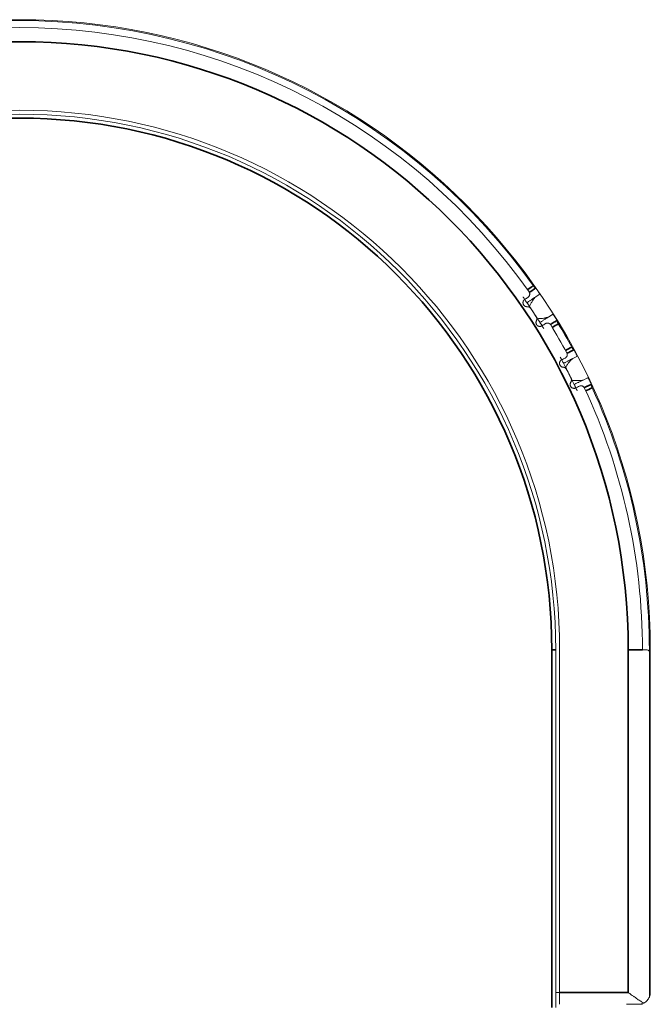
# Model space of a CAD drawing. Header units: millimetres. Extents: x 4 to 1188, y 1 to 840.
# Tile 12 of 256: x 117 to 128, y 241 to 258. Entities that reach past the tile are written whole.
import ezdxf

# ---------------------------------------------------------------- set-up
doc = ezdxf.new("R2010")
doc.units = ezdxf.units.MM
doc.layers.add('1', color=7, linetype='Continuous')

msp = doc.modelspace()

# ---------------------------------------------------------------- linework, layer by layer
at = {"layer": '1', "color": 154, "linetype": 'Continuous', "lineweight": 13}
for p, q in [((125.6562, 253.3488), (125.7154, 253.3893)), ((125.9399, 253.0475), (125.8792, 253.0093)), ((126.2853, 252.3059), (126.3488, 252.3393)), ((126.5326, 251.974), (126.4678, 251.943)), ((125.9937, 247.3718), (125.9937, 241.3185)), ((126.0604, 247.3718), (126.0604, 241.5718)), ((127.527, 247.3718), (127.4604, 247.3718)), ((127.5782, 247.3718), (127.5782, 241.4945)), ((127.5782, 247.348), (127.5782, 241.4945)), ((127.5937, 247.3718), (127.5937, 241.5718)), ((126.0604, 241.5718), (125.9937, 241.5718)), ((126.0604, 241.3718), (126.0604, 241.5718)), ((127.3701, 241.3718), (127.1937, 241.3718)), ((127.3701, 241.3718), (127.3937, 241.3718)), ((127.4604, 241.3718), (127.3937, 241.3718))]:
    msp.add_line(p, q, dxfattribs=at)
at = {"layer": '1', "color": 154, "linetype": 'Continuous', "lineweight": 35}
for p, q in [((125.927, 247.3718), (125.9937, 247.3718)), ((125.927, 241.3185), (125.927, 247.3718)), ((127.2204, 247.3718), (127.2204, 241.5718)), ((127.2204, 247.3718), (127.4604, 247.3718)), ((127.5937, 247.3718), (127.5782, 247.3718)), ((126.0604, 241.5718), (127.2204, 241.5718))]:
    msp.add_line(p, q, dxfattribs=at)
at = {"layer": '1', "color": 154, "linetype": 'Continuous', "lineweight": 13}
for centre, radius, start, end in [((116.927, 247.3718), 10.6667, 360, 180), ((116.927, 247.3718), 10.6511, 35.3647, 144.61191), ((116.927, 247.3718), 10.5333, 35.12501, 144.87499), ((116.927, 247.3718), 9.1333, 0, 180), ((116.927, 247.3718), 9.0667, 0, 180), ((116.927, 247.3718), 10.4, 32.6173, 33.98723), ((116.927, 247.3718), 10.5333, 28.52501, 31.47499), ((116.927, 247.3718), 10.6511, 28.7647, 31.21191), ((116.927, 247.3718), 10.4, 26.0173, 27.38723), ((116.927, 247.3718), 10.5333, 360, 24.87499), ((116.927, 247.3718), 10.6511, 360, 24.61191), ((127.3937, 241.5718), 0.2, 270, 296.95342), ((127.3937, 241.5718), 0.2, 318.18969, 337.24804)]:
    msp.add_arc(centre, radius, start, end, dxfattribs=at)
at = {"layer": '1', "color": 154, "linetype": 'Continuous', "lineweight": 35}
for radius, start in [(10.2933, 360), (9, 0)]:
    msp.add_arc((116.927, 247.3718), radius, start, 180, dxfattribs=at)
for points in [[(125.5118, 253.4655), (125.5455, 253.4892), (125.5792, 253.5128), (125.6129, 253.5364)], [(126.0365, 252.8913), (126.0027, 252.8705), (125.9689, 252.8498), (125.9351, 252.8291)], [(126.1594, 252.4407), (126.1942, 252.4595), (126.229, 252.4784), (126.2638, 252.4973)], [(126.6105, 251.8077), (126.5729, 251.7902), (126.5352, 251.7727), (126.4976, 251.7552)]]:
    msp.add_open_spline(points, degree=3, dxfattribs=at)
at = {"layer": '1', "color": 154, "linetype": 'Continuous', "lineweight": 13}
for points, knots in [([(125.6528, 253.4941), (125.6503, 253.496), (125.6474, 253.4983), (125.6435, 253.5017), (125.6427, 253.5024), (125.641, 253.504), (125.6402, 253.5048), (125.6377, 253.5072), (125.6342, 253.5106), (125.6306, 253.5144), (125.6279, 253.5175), (125.627, 253.5185), (125.6252, 253.5206), (125.6243, 253.5217), (125.6198, 253.5271), (125.6163, 253.5316), (125.6129, 253.5364)], [0, 0, 0, 0, 0.25, 0.25, 0.3125, 0.3125, 0.375, 0.375, 0.5, 0.625, 0.625, 0.6875, 0.6875, 0.75, 0.75, 1, 1, 1, 1]), ([(125.4406, 253.345), (125.4428, 253.342), (125.4451, 253.3386), (125.4509, 253.3303), (125.4544, 253.3253), (125.4601, 253.3171), (125.4621, 253.3143), (125.4652, 253.3098), (125.4663, 253.3083), (125.4679, 253.3059), (125.4684, 253.3052), (125.4695, 253.3036), (125.47, 253.303), (125.4925, 253.2705), (125.505, 253.2522), (125.5082, 253.2475)], [0, 0, 0, 0, 0.1212478, 0.1212478, 0.2677065, 0.2677065, 0.3409359, 0.3409359, 0.3775505, 0.3775505, 0.3958579, 0.3958579, 0.4141652, 0.4141652, 1, 1, 1, 1]), ([(125.5422, 253.4323), (125.5451, 253.4282), (125.5474, 253.424), (125.5502, 253.4173), (125.551, 253.415), (125.5524, 253.4105), (125.5534, 253.4059), (125.554, 253.4013), (125.5543, 253.3979), (125.5543, 253.3968), (125.5544, 253.3945), (125.5544, 253.3934), (125.5543, 253.3878), (125.5537, 253.3835), (125.5523, 253.3772), (125.5517, 253.3751), (125.5504, 253.371), (125.5496, 253.369), (125.547, 253.3632), (125.545, 253.3595), (125.5413, 253.3543), (125.5401, 253.3526), (125.5373, 253.3493), (125.5359, 253.3478), (125.5313, 253.3433), (125.528, 253.3406), (125.5243, 253.3382)], [0, 0, 0, 0, 0.125, 0.125, 0.1875, 0.1875, 0.25, 0.3125, 0.3125, 0.34375, 0.34375, 0.375, 0.375, 0.5, 0.5, 0.5625, 0.5625, 0.625, 0.625, 0.75, 0.75, 0.8125, 0.8125, 0.875, 0.875, 1, 1, 1, 1]), ([(125.5503, 253.1855), (125.5543, 253.1941), (125.5583, 253.2025), (125.5664, 253.219), (125.5705, 253.2271), (125.5831, 253.2507), (125.5918, 253.2657), (125.6031, 253.2833), (125.6054, 253.2868), (125.61, 253.2936), (125.6169, 253.3035), (125.6239, 253.3126), (125.6377, 253.3299), (125.647, 253.3401), (125.6562, 253.3488)], [0, 0, 0, 0, 0.125, 0.125, 0.25, 0.25, 0.5, 0.5, 0.5625, 0.5625, 0.625, 0.75, 0.75, 1, 1, 1, 1]), ([(125.7154, 253.3893), (125.7166, 253.3913), (125.7173, 253.3934), (125.7175, 253.3973), (125.7174, 253.3988), (125.717, 253.4011), (125.7169, 253.4019), (125.7164, 253.4037), (125.7161, 253.4046), (125.7152, 253.4075), (125.7143, 253.4096), (125.7127, 253.413), (125.7122, 253.4142), (125.7109, 253.4167), (125.7089, 253.4205), (125.7065, 253.4245), (125.7038, 253.4288), (125.7029, 253.4303), (125.7011, 253.4332), (125.7002, 253.4347), (125.6973, 253.4391), (125.6953, 253.4421), (125.6922, 253.4466), (125.6912, 253.4481), (125.6892, 253.4511), (125.6881, 253.4526), (125.685, 253.457), (125.6829, 253.46), (125.6798, 253.4643), (125.6787, 253.4657), (125.6766, 253.4685), (125.6735, 253.4727), (125.6705, 253.4764), (125.6675, 253.4799), (125.6666, 253.481), (125.6647, 253.4831), (125.6628, 253.4851), (125.6611, 253.4869), (125.6593, 253.4886), (125.6585, 253.4895), (125.6559, 253.4917), (125.6543, 253.493), (125.6528, 253.4941)], [0, 0, 0, 0, 0.125, 0.125, 0.1875, 0.1875, 0.21875, 0.21875, 0.25, 0.25, 0.3125, 0.3125, 0.34375, 0.34375, 0.375, 0.4375, 0.4375, 0.46875, 0.46875, 0.5, 0.5, 0.5625, 0.5625, 0.59375, 0.59375, 0.625, 0.625, 0.6875, 0.6875, 0.71875, 0.71875, 0.75, 0.8125, 0.8125, 0.84375, 0.84375, 0.875, 0.90625, 0.90625, 0.9375, 0.9375, 1, 1, 1, 1]), ([(125.4702, 253.3027), (125.4672, 253.3007), (125.4617, 253.2964), (125.4568, 253.2912), (125.4534, 253.287), (125.4524, 253.2855), (125.4504, 253.2825), (125.4494, 253.281), (125.4468, 253.2763), (125.4453, 253.273), (125.4435, 253.2679), (125.4429, 253.2661), (125.442, 253.2626), (125.4416, 253.2608), (125.4406, 253.2555), (125.4402, 253.2519), (125.4401, 253.2464), (125.4401, 253.2445), (125.4404, 253.2408), (125.4406, 253.239), (125.4414, 253.2336), (125.4422, 253.2301), (125.4439, 253.2248), (125.4445, 253.2231), (125.4459, 253.2197), (125.4467, 253.218), (125.4492, 253.2131), (125.4511, 253.21), (125.4544, 253.2056), (125.4556, 253.2042), (125.458, 253.2014), (125.4593, 253.2001), (125.4633, 253.1963), (125.4661, 253.194), (125.4706, 253.1909), (125.4722, 253.1899), (125.4754, 253.1881), (125.477, 253.1872), (125.482, 253.1849), (125.4854, 253.1837), (125.4907, 253.1822), (125.4925, 253.1818), (125.4961, 253.1811), (125.4979, 253.1808), (125.5033, 253.1803), (125.507, 253.1802), (125.5106, 253.1804)], [0, 0, 0, 0, 0.0625, 0.125, 0.125, 0.15625, 0.15625, 0.1875, 0.1875, 0.25, 0.25, 0.28125, 0.28125, 0.3125, 0.3125, 0.375, 0.375, 0.40625, 0.40625, 0.4375, 0.4375, 0.5, 0.5, 0.53125, 0.53125, 0.5625, 0.5625, 0.625, 0.625, 0.65625, 0.65625, 0.6875, 0.6875, 0.75, 0.75, 0.78125, 0.78125, 0.8125, 0.8125, 0.875, 0.875, 0.90625, 0.90625, 0.9375, 0.9375, 1, 1, 1, 1]), ([(125.5106, 253.1804), (125.5165, 253.1807), (125.5222, 253.1803), (125.5293, 253.1788), (125.5307, 253.1785), (125.5335, 253.1777), (125.5349, 253.1773), (125.539, 253.1759), (125.5444, 253.1736), (125.5494, 253.1707), (125.553, 253.1682), (125.5542, 253.1673), (125.5565, 253.1655), (125.5577, 253.1646), (125.5631, 253.1598), (125.5669, 253.1554), (125.5702, 253.1504)], [0, 0, 0, 0, 0.25, 0.25, 0.3125, 0.3125, 0.375, 0.375, 0.5, 0.625, 0.625, 0.6875, 0.6875, 0.75, 0.75, 1, 1, 1, 1]), ([(125.663, 253.0091), (125.6662, 253.0042), (125.6688, 252.9989), (125.6715, 252.9906), (125.6722, 252.9877), (125.6733, 252.982), (125.6737, 252.9791), (125.674, 252.9733), (125.674, 252.9704), (125.6735, 252.9646), (125.6727, 252.9589), (125.6712, 252.9533), (125.6693, 252.9479), (125.6681, 252.9452), (125.6668, 252.9426)], [0, 0, 0, 0, 0.25, 0.25, 0.375, 0.375, 0.5, 0.5, 0.625, 0.625, 0.75, 0.875, 0.875, 1, 1, 1, 1]), ([(125.8792, 253.0093), (125.8676, 253.0041), (125.8547, 252.9995), (125.8334, 252.9936), (125.8259, 252.9918), (125.8162, 252.9897), (125.8143, 252.9893), (125.8103, 252.9885), (125.8083, 252.9882), (125.8022, 252.987), (125.7982, 252.9863), (125.7775, 252.9831), (125.7603, 252.9812), (125.7379, 252.9796), (125.7333, 252.9793), (125.7242, 252.9788), (125.7196, 252.9786), (125.7057, 252.978), (125.6963, 252.9778), (125.6869, 252.9777)], [0, 0, 0, 0, 0.25, 0.25, 0.375, 0.375, 0.40625, 0.40625, 0.4375, 0.4375, 0.5, 0.5, 0.75, 0.75, 0.8125, 0.8125, 0.875, 0.875, 1, 1, 1, 1]), ([(126.0133, 252.9459), (126.0129, 252.9477), (126.0124, 252.9496), (126.0113, 252.9528), (126.0109, 252.9539), (126.0099, 252.9562), (126.0094, 252.9574), (126.0077, 252.9612), (126.0064, 252.9638), (126.0043, 252.9679), (126.0035, 252.9694), (126.002, 252.9723), (126.0011, 252.9738), (125.9986, 252.9782), (125.9969, 252.9812), (125.9942, 252.9858), (125.9933, 252.9873), (125.9914, 252.9904), (125.9905, 252.992), (125.9876, 252.9966), (125.9857, 252.9996), (125.9828, 253.0042), (125.9819, 253.0057), (125.9799, 253.0087), (125.979, 253.0101), (125.976, 253.0145), (125.9741, 253.0173), (125.9713, 253.0212), (125.9704, 253.0224), (125.9686, 253.0249), (125.9677, 253.026), (125.965, 253.0294), (125.9633, 253.0314), (125.9608, 253.0341), (125.96, 253.0349), (125.9584, 253.0366), (125.9577, 253.0373), (125.9554, 253.0394), (125.9539, 253.0406), (125.951, 253.0428), (125.9496, 253.0437), (125.9468, 253.0452), (125.9454, 253.0458), (125.9427, 253.0469), (125.9413, 253.0472), (125.9399, 253.0475)], [0, 0, 0, 0, 0.0625, 0.0625, 0.09375, 0.09375, 0.125, 0.125, 0.1875, 0.1875, 0.21875, 0.21875, 0.25, 0.25, 0.3125, 0.3125, 0.34375, 0.34375, 0.375, 0.375, 0.4375, 0.4375, 0.46875, 0.46875, 0.5, 0.5, 0.5625, 0.5625, 0.59375, 0.59375, 0.625, 0.625, 0.6875, 0.6875, 0.71875, 0.71875, 0.75, 0.75, 0.8125, 0.8125, 0.875, 0.875, 0.9375, 0.9375, 1, 1, 1, 1]), ([(125.6668, 252.9426), (125.6652, 252.9393), (125.6625, 252.9326), (125.6609, 252.9255), (125.6599, 252.9182), (125.6597, 252.9145), (125.6598, 252.9073), (125.6602, 252.9036), (125.6613, 252.8982), (125.6617, 252.8964), (125.6627, 252.8929), (125.6633, 252.8911), (125.6652, 252.886), (125.6667, 252.8827), (125.6695, 252.8779), (125.6704, 252.8763), (125.6725, 252.8733), (125.6736, 252.8718), (125.6771, 252.8676), (125.6796, 252.865), (125.6838, 252.8613), (125.6852, 252.8601), (125.6882, 252.858), (125.6897, 252.8569), (125.6943, 252.854), (125.6976, 252.8524), (125.7027, 252.8503), (125.7044, 252.8496), (125.7079, 252.8485), (125.7096, 252.8481), (125.715, 252.8468), (125.7185, 252.8463), (125.724, 252.846), (125.7258, 252.8459), (125.7295, 252.846), (125.7313, 252.8461), (125.7366, 252.8466), (125.7401, 252.8473), (125.7453, 252.8487), (125.7471, 252.8492), (125.7504, 252.8504), (125.7521, 252.8511), (125.7569, 252.8532), (125.76, 252.8549), (125.763, 252.8569)], [0, 0, 0, 0, 0.0625, 0.125, 0.125, 0.1875, 0.1875, 0.25, 0.25, 0.28125, 0.28125, 0.3125, 0.3125, 0.375, 0.375, 0.40625, 0.40625, 0.4375, 0.4375, 0.5, 0.5, 0.53125, 0.53125, 0.5625, 0.5625, 0.625, 0.625, 0.65625, 0.65625, 0.6875, 0.6875, 0.75, 0.75, 0.78125, 0.78125, 0.8125, 0.8125, 0.875, 0.875, 0.90625, 0.90625, 0.9375, 0.9375, 1, 1, 1, 1]), ([(125.7275, 252.9137), (125.7308, 252.9084), (125.7354, 252.9011), (125.7442, 252.8871), (125.7474, 252.8819), (125.7527, 252.8734), (125.7545, 252.8705), (125.7574, 252.8659), (125.7584, 252.8643), (125.7599, 252.8619), (125.7604, 252.8611), (125.7614, 252.8594), (125.7618, 252.8588), (125.7763, 252.8355), (125.786, 252.8196), (125.7918, 252.8103)], [0, 0, 0, 0, 0.2969881, 0.2969881, 0.4454822, 0.4454822, 0.5197293, 0.5197293, 0.5568528, 0.5568528, 0.5754145, 0.5754145, 0.5939763, 0.5939763, 1, 1, 1, 1]), ([(125.8171, 252.8925), (125.8208, 252.8949), (125.8246, 252.8968), (125.8324, 252.9), (125.8365, 252.9013), (125.8427, 252.9025), (125.8448, 252.9028), (125.849, 252.9033), (125.8511, 252.9034), (125.8575, 252.9034), (125.8617, 252.9031), (125.8681, 252.9019), (125.8702, 252.9014), (125.8745, 252.9001), (125.8786, 252.8987), (125.8827, 252.8968), (125.8857, 252.8952), (125.8867, 252.8947), (125.8887, 252.8935), (125.8897, 252.8929), (125.8946, 252.8896), (125.8982, 252.8866), (125.9033, 252.8814), (125.9049, 252.8796), (125.9079, 252.8757), (125.9093, 252.8737), (125.9106, 252.8715)], [0, 0, 0, 0, 0.125, 0.125, 0.25, 0.25, 0.3125, 0.3125, 0.375, 0.375, 0.5, 0.5, 0.5625, 0.5625, 0.625, 0.6875, 0.6875, 0.71875, 0.71875, 0.75, 0.75, 0.875, 0.875, 0.9375, 0.9375, 1, 1, 1, 1]), ([(126.0365, 252.8913), (126.0333, 252.8965), (126.0304, 252.9017), (126.0272, 252.9082), (126.0265, 252.9095), (126.0253, 252.9121), (126.0247, 252.9134), (126.023, 252.9172), (126.0219, 252.9196), (126.0204, 252.9232), (126.02, 252.9244), (126.0191, 252.9267), (126.0186, 252.9279), (126.0174, 252.9313), (126.016, 252.9355), (126.0149, 252.9393), (126.0142, 252.9419), (126.014, 252.9428), (126.0136, 252.9444), (126.0134, 252.9452), (126.0133, 252.9459)], [0, 0, 0, 0, 0.25, 0.25, 0.3125, 0.3125, 0.375, 0.375, 0.5, 0.5, 0.5625, 0.5625, 0.625, 0.625, 0.75, 0.875, 0.875, 0.9375, 0.9375, 1, 1, 1, 1]), ([(126.1817, 252.4019), (126.1841, 252.3976), (126.1859, 252.3931), (126.1879, 252.3861), (126.1884, 252.3838), (126.1893, 252.3791), (126.1898, 252.3744), (126.1899, 252.3698), (126.1897, 252.3664), (126.1897, 252.3652), (126.1894, 252.363), (126.1893, 252.3619), (126.1885, 252.3564), (126.1875, 252.3521), (126.1854, 252.346), (126.1845, 252.344), (126.1827, 252.3401), (126.1818, 252.3382), (126.1785, 252.3328), (126.1761, 252.3293), (126.1719, 252.3245), (126.1704, 252.323), (126.1673, 252.3201), (126.1657, 252.3187), (126.1606, 252.3148), (126.157, 252.3125), (126.1531, 252.3105)], [0, 0, 0, 0, 0.125, 0.125, 0.1875, 0.1875, 0.25, 0.3125, 0.3125, 0.34375, 0.34375, 0.375, 0.375, 0.5, 0.5, 0.5625, 0.5625, 0.625, 0.625, 0.75, 0.75, 0.8125, 0.8125, 0.875, 0.875, 1, 1, 1, 1]), ([(126.2986, 252.4507), (126.2964, 252.4528), (126.2938, 252.4554), (126.2903, 252.4593), (126.2896, 252.4601), (126.2881, 252.4618), (126.2874, 252.4626), (126.2851, 252.4653), (126.2821, 252.4692), (126.279, 252.4734), (126.2766, 252.4767), (126.2758, 252.4778), (126.2743, 252.4801), (126.2735, 252.4813), (126.2696, 252.4872), (126.2667, 252.4921), (126.2638, 252.4973)], [0, 0, 0, 0, 0.25, 0.25, 0.3125, 0.3125, 0.375, 0.375, 0.5, 0.625, 0.625, 0.6875, 0.6875, 0.75, 0.75, 1, 1, 1, 1]), ([(126.3488, 252.3393), (126.3502, 252.3411), (126.3512, 252.3432), (126.3518, 252.347), (126.3519, 252.3485), (126.3518, 252.3509), (126.3517, 252.3517), (126.3515, 252.3535), (126.3513, 252.3544), (126.3507, 252.3574), (126.3501, 252.3596), (126.3489, 252.3632), (126.3484, 252.3644), (126.3475, 252.367), (126.3459, 252.371), (126.344, 252.3753), (126.3419, 252.3799), (126.3411, 252.3814), (126.3396, 252.3846), (126.3389, 252.3861), (126.3365, 252.3908), (126.3349, 252.394), (126.3324, 252.3989), (126.3315, 252.4005), (126.3298, 252.4037), (126.329, 252.4053), (126.3264, 252.4101), (126.3246, 252.4132), (126.322, 252.4179), (126.3211, 252.4194), (126.3194, 252.4225), (126.3167, 252.4269), (126.3142, 252.431), (126.3116, 252.4348), (126.3108, 252.436), (126.3092, 252.4384), (126.3076, 252.4406), (126.306, 252.4426), (126.3045, 252.4444), (126.3037, 252.4453), (126.3015, 252.4479), (126.3001, 252.4494), (126.2986, 252.4507)], [0, 0, 0, 0, 0.125, 0.125, 0.1875, 0.1875, 0.21875, 0.21875, 0.25, 0.25, 0.3125, 0.3125, 0.34375, 0.34375, 0.375, 0.4375, 0.4375, 0.46875, 0.46875, 0.5, 0.5, 0.5625, 0.5625, 0.59375, 0.59375, 0.625, 0.625, 0.6875, 0.6875, 0.71875, 0.71875, 0.75, 0.8125, 0.8125, 0.84375, 0.84375, 0.875, 0.90625, 0.90625, 0.9375, 0.9375, 1, 1, 1, 1]), ([(126.0952, 252.2814), (126.0921, 252.2798), (126.086, 252.2762), (126.0806, 252.2716), (126.0768, 252.2678), (126.0756, 252.2664), (126.0732, 252.2637), (126.0721, 252.2623), (126.069, 252.2579), (126.0671, 252.2548), (126.0647, 252.2499), (126.0639, 252.2483), (126.0626, 252.2449), (126.062, 252.2432), (126.0604, 252.238), (126.0596, 252.2344), (126.0589, 252.229), (126.0587, 252.2271), (126.0585, 252.2234), (126.0585, 252.2216), (126.0587, 252.2161), (126.0591, 252.2125), (126.0602, 252.2071), (126.0606, 252.2053), (126.0616, 252.2018), (126.0622, 252.2), (126.0641, 252.1949), (126.0657, 252.1916), (126.0684, 252.1868), (126.0694, 252.1853), (126.0715, 252.1822), (126.0727, 252.1808), (126.0761, 252.1766), (126.0787, 252.174), (126.0828, 252.1703), (126.0843, 252.1692), (126.0873, 252.167), (126.0888, 252.166), (126.0935, 252.1631), (126.0967, 252.1615), (126.1018, 252.1594), (126.1035, 252.1588), (126.107, 252.1577), (126.1088, 252.1572), (126.1141, 252.156), (126.1177, 252.1555), (126.1214, 252.1553)], [0, 0, 0, 0, 0.0625, 0.125, 0.125, 0.15625, 0.15625, 0.1875, 0.1875, 0.25, 0.25, 0.28125, 0.28125, 0.3125, 0.3125, 0.375, 0.375, 0.40625, 0.40625, 0.4375, 0.4375, 0.5, 0.5, 0.53125, 0.53125, 0.5625, 0.5625, 0.625, 0.625, 0.65625, 0.65625, 0.6875, 0.6875, 0.75, 0.75, 0.78125, 0.78125, 0.8125, 0.8125, 0.875, 0.875, 0.90625, 0.90625, 0.9375, 0.9375, 1, 1, 1, 1]), ([(126.0707, 252.3269), (126.0725, 252.3236), (126.0745, 252.32), (126.0793, 252.3111), (126.0822, 252.3058), (126.0869, 252.2969), (126.0886, 252.2939), (126.0911, 252.2891), (126.092, 252.2875), (126.0933, 252.285), (126.0938, 252.2841), (126.0947, 252.2824), (126.0951, 252.2818), (126.1137, 252.2469), (126.124, 252.2273), (126.1267, 252.2222)], [0, 0, 0, 0, 0.1212478, 0.1212478, 0.2677065, 0.2677065, 0.3409359, 0.3409359, 0.3775505, 0.3775505, 0.3958579, 0.3958579, 0.4141652, 0.4141652, 1, 1, 1, 1]), ([(126.1614, 252.1559), (126.1663, 252.1639), (126.1712, 252.1718), (126.1812, 252.1873), (126.1862, 252.1948), (126.2014, 252.2168), (126.2118, 252.2307), (126.2251, 252.2469), (126.2278, 252.2501), (126.2331, 252.2563), (126.2411, 252.2654), (126.249, 252.2737), (126.2648, 252.2892), (126.2752, 252.2983), (126.2853, 252.3059)], [0, 0, 0, 0, 0.125, 0.125, 0.25, 0.25, 0.5, 0.5, 0.5625, 0.5625, 0.625, 0.75, 0.75, 1, 1, 1, 1]), ([(126.1214, 252.1553), (126.1272, 252.155), (126.1328, 252.1539), (126.1397, 252.1516), (126.1411, 252.1511), (126.1438, 252.15), (126.1451, 252.1495), (126.1491, 252.1476), (126.1541, 252.1447), (126.1587, 252.1412), (126.1621, 252.1384), (126.1632, 252.1374), (126.1653, 252.1353), (126.1663, 252.1342), (126.1711, 252.1288), (126.1744, 252.124), (126.1771, 252.1187)], [0, 0, 0, 0, 0.25, 0.25, 0.3125, 0.3125, 0.375, 0.375, 0.5, 0.625, 0.625, 0.6875, 0.6875, 0.75, 0.75, 1, 1, 1, 1]), ([(126.2492, 251.9011), (126.2472, 251.8981), (126.2437, 251.8917), (126.2413, 251.8848), (126.2395, 251.8777), (126.2388, 251.8741), (126.2382, 251.8669), (126.2382, 251.8632), (126.2386, 251.8577), (126.2388, 251.8558), (126.2394, 251.8522), (126.2397, 251.8504), (126.241, 251.8451), (126.2422, 251.8416), (126.2444, 251.8366), (126.2452, 251.8349), (126.2469, 251.8316), (126.2478, 251.8301), (126.2508, 251.8255), (126.253, 251.8226), (126.2567, 251.8184), (126.258, 251.8171), (126.2607, 251.8146), (126.2621, 251.8134), (126.2663, 251.81), (126.2694, 251.808), (126.2742, 251.8053), (126.2758, 251.8045), (126.2792, 251.803), (126.2809, 251.8023), (126.286, 251.8005), (126.2895, 251.7996), (126.2949, 251.7986), (126.2967, 251.7983), (126.3003, 251.798), (126.3021, 251.7979), (126.3075, 251.7978), (126.3111, 251.798), (126.3164, 251.7988), (126.3182, 251.7992), (126.3217, 251.8), (126.3234, 251.8004), (126.3284, 251.802), (126.3317, 251.8034), (126.3349, 251.805)], [0, 0, 0, 0, 0.0625, 0.125, 0.125, 0.1875, 0.1875, 0.25, 0.25, 0.28125, 0.28125, 0.3125, 0.3125, 0.375, 0.375, 0.40625, 0.40625, 0.4375, 0.4375, 0.5, 0.5, 0.53125, 0.53125, 0.5625, 0.5625, 0.625, 0.625, 0.65625, 0.65625, 0.6875, 0.6875, 0.75, 0.75, 0.78125, 0.78125, 0.8125, 0.8125, 0.875, 0.875, 0.90625, 0.90625, 0.9375, 0.9375, 1, 1, 1, 1]), ([(126.253, 251.9677), (126.2557, 251.9624), (126.2576, 251.9569), (126.2594, 251.9483), (126.2598, 251.9454), (126.2602, 251.9395), (126.2602, 251.9366), (126.2599, 251.9309), (126.2595, 251.928), (126.2584, 251.9222), (126.2569, 251.9166), (126.2548, 251.9113), (126.2522, 251.9061), (126.2508, 251.9036), (126.2492, 251.9011)], [0, 0, 0, 0, 0.25, 0.25, 0.375, 0.375, 0.5, 0.5, 0.625, 0.625, 0.75, 0.875, 0.875, 1, 1, 1, 1]), ([(126.4678, 251.943), (126.4558, 251.9392), (126.4424, 251.9361), (126.4205, 251.9327), (126.4129, 251.9318), (126.403, 251.9308), (126.401, 251.9306), (126.397, 251.9303), (126.395, 251.9302), (126.3888, 251.9297), (126.3847, 251.9295), (126.3638, 251.9286), (126.3465, 251.9287), (126.324, 251.9297), (126.3195, 251.9299), (126.3103, 251.9305), (126.3057, 251.9308), (126.2919, 251.9319), (126.2825, 251.9327), (126.2732, 251.9337)], [0, 0, 0, 0, 0.25, 0.25, 0.375, 0.375, 0.40625, 0.40625, 0.4375, 0.4375, 0.5, 0.5, 0.75, 0.75, 0.8125, 0.8125, 0.875, 0.875, 1, 1, 1, 1]), ([(126.3061, 251.8655), (126.3088, 251.8598), (126.3126, 251.852), (126.3197, 251.8371), (126.3223, 251.8316), (126.3266, 251.8226), (126.328, 251.8194), (126.3304, 251.8145), (126.3312, 251.8128), (126.3324, 251.8103), (126.3328, 251.8094), (126.3336, 251.8077), (126.3339, 251.807), (126.3456, 251.7822), (126.3535, 251.7653), (126.3581, 251.7553)], [0, 0, 0, 0, 0.2969881, 0.2969881, 0.4454822, 0.4454822, 0.5197293, 0.5197293, 0.5568528, 0.5568528, 0.5754145, 0.5754145, 0.5939763, 0.5939763, 1, 1, 1, 1]), ([(126.3927, 251.8341), (126.3967, 251.836), (126.4007, 251.8376), (126.4088, 251.8399), (126.4129, 251.8406), (126.4193, 251.8411), (126.4214, 251.8412), (126.4257, 251.8411), (126.4278, 251.841), (126.4341, 251.8403), (126.4382, 251.8395), (126.4444, 251.8376), (126.4465, 251.8368), (126.4506, 251.8351), (126.4546, 251.8332), (126.4584, 251.8309), (126.4612, 251.8289), (126.4621, 251.8283), (126.464, 251.8269), (126.4649, 251.8262), (126.4693, 251.8224), (126.4726, 251.819), (126.477, 251.8132), (126.4784, 251.8112), (126.481, 251.807), (126.4821, 251.8048), (126.4832, 251.8026)], [0, 0, 0, 0, 0.125, 0.125, 0.25, 0.25, 0.3125, 0.3125, 0.375, 0.375, 0.5, 0.5, 0.5625, 0.5625, 0.625, 0.6875, 0.6875, 0.71875, 0.71875, 0.75, 0.75, 0.875, 0.875, 0.9375, 0.9375, 1, 1, 1, 1]), ([(126.5937, 251.8647), (126.5936, 251.8665), (126.5933, 251.8684), (126.5925, 251.8717), (126.5922, 251.8728), (126.5916, 251.8752), (126.5912, 251.8765), (126.59, 251.8804), (126.589, 251.8832), (126.5873, 251.8875), (126.5868, 251.889), (126.5855, 251.8921), (126.5849, 251.8937), (126.5829, 251.8984), (126.5815, 251.9016), (126.5793, 251.9064), (126.5786, 251.9081), (126.5771, 251.9114), (126.5764, 251.913), (126.5741, 251.9179), (126.5725, 251.9212), (126.5702, 251.926), (126.5694, 251.9276), (126.5678, 251.9308), (126.567, 251.9324), (126.5646, 251.937), (126.563, 251.94), (126.5607, 251.9442), (126.5599, 251.9456), (126.5584, 251.9482), (126.5576, 251.9495), (126.5554, 251.9531), (126.5539, 251.9553), (126.5518, 251.9582), (126.5511, 251.9592), (126.5497, 251.961), (126.549, 251.9618), (126.547, 251.9642), (126.5456, 251.9655), (126.543, 251.968), (126.5417, 251.969), (126.5391, 251.9709), (126.5378, 251.9717), (126.5352, 251.973), (126.5339, 251.9736), (126.5326, 251.974)], [0, 0, 0, 0, 0.0625, 0.0625, 0.09375, 0.09375, 0.125, 0.125, 0.1875, 0.1875, 0.21875, 0.21875, 0.25, 0.25, 0.3125, 0.3125, 0.34375, 0.34375, 0.375, 0.375, 0.4375, 0.4375, 0.46875, 0.46875, 0.5, 0.5, 0.5625, 0.5625, 0.59375, 0.59375, 0.625, 0.625, 0.6875, 0.6875, 0.71875, 0.71875, 0.75, 0.75, 0.8125, 0.8125, 0.875, 0.875, 0.9375, 0.9375, 1, 1, 1, 1]), ([(126.6105, 251.8077), (126.608, 251.8132), (126.6057, 251.8187), (126.6032, 251.8256), (126.6027, 251.8269), (126.6018, 251.8297), (126.6013, 251.831), (126.6001, 251.835), (126.5993, 251.8375), (126.5982, 251.8413), (126.5979, 251.8425), (126.5973, 251.8449), (126.597, 251.8461), (126.5962, 251.8496), (126.5952, 251.854), (126.5946, 251.8579), (126.5942, 251.8606), (126.5941, 251.8614), (126.5939, 251.8631), (126.5938, 251.8639), (126.5937, 251.8647)], [0, 0, 0, 0, 0.25, 0.25, 0.3125, 0.3125, 0.375, 0.375, 0.5, 0.5, 0.5625, 0.5625, 0.625, 0.625, 0.75, 0.875, 0.875, 0.9375, 0.9375, 1, 1, 1, 1]), ([(127.5782, 247.348), (127.5754, 247.3512), (127.5723, 247.3543), (127.5653, 247.3599), (127.5615, 247.3624), (127.5531, 247.3667), (127.5485, 247.3685), (127.5409, 247.3704), (127.5383, 247.3709), (127.5328, 247.3716), (127.53, 247.3718), (127.527, 247.3718)], [0, 0, 0, 0, 0.25, 0.25, 0.5, 0.5, 0.75, 0.75, 0.875, 0.875, 1, 1, 1, 1]), ([(127.2204, 241.5718), (127.2218, 241.5708), (127.2233, 241.5697), (127.2262, 241.5676), (127.2306, 241.5644), (127.2407, 241.5569), (127.2494, 241.5506), (127.2668, 241.5379), (127.2783, 241.5295), (127.2956, 241.517), (127.3013, 241.5129), (127.3099, 241.5067), (127.3128, 241.5046), (127.3185, 241.5005), (127.3214, 241.4985), (127.3356, 241.4884), (127.3469, 241.4804), (127.3692, 241.4649), (127.3802, 241.4574), (127.402, 241.4428), (127.4128, 241.4357), (127.4288, 241.4255), (127.4341, 241.4222), (127.4446, 241.4158), (127.4497, 241.4127), (127.465, 241.4038), (127.4748, 241.3984), (127.4844, 241.3935)], [0, 0, 0, 0, 0.015625, 0.015625, 0.03125, 0.0625, 0.125, 0.125, 0.25, 0.25, 0.3125, 0.3125, 0.34375, 0.34375, 0.375, 0.375, 0.5, 0.5, 0.625, 0.625, 0.75, 0.75, 0.8125, 0.8125, 0.875, 0.875, 1, 1, 1, 1]), ([(127.5937, 241.5718), (127.5937, 241.5702), (127.5937, 241.5685), (127.5936, 241.5653), (127.5934, 241.5603), (127.5931, 241.5554), (127.5921, 241.5456), (127.5911, 241.5391), (127.5873, 241.5198), (127.5834, 241.507), (127.5782, 241.4945)], [0, 0, 0, 0, 0.0625, 0.0625, 0.125, 0.25, 0.25, 0.5, 0.5, 1, 1, 1, 1]), ([(127.4844, 241.3935), (127.4961, 241.3995), (127.5067, 241.4063), (127.5188, 241.4158), (127.5212, 241.4177), (127.5258, 241.4216), (127.5281, 241.4236), (127.5347, 241.4298), (127.5388, 241.434), (127.5504, 241.447), (127.5572, 241.456), (127.569, 241.4748), (127.574, 241.4845), (127.5782, 241.4945)], [0, 0, 0, 0, 0.25, 0.25, 0.3125, 0.3125, 0.375, 0.375, 0.5, 0.5, 0.75, 0.75, 1, 1, 1, 1])]:
    msp.add_open_spline(points, degree=3, knots=knots, dxfattribs=at)
for points, degree in [([(125.5243, 253.3382), (125.5156, 253.3325), (125.4979, 253.3209), (125.4795, 253.3088), (125.4702, 253.3027)], 3), ([(125.5082, 253.2475), (125.6562, 253.3488)], 1), ([(125.5082, 253.2475), (125.5125, 253.2412), (125.5267, 253.2206), (125.5503, 253.1855)], 3), ([(125.5702, 253.1504), (125.6011, 253.1033), (125.6321, 253.0562), (125.663, 253.0091)], 3), ([(125.7275, 252.9137), (125.8792, 253.0093)], 1), ([(125.6869, 252.9777), (125.7105, 252.9409), (125.7238, 252.9195), (125.7275, 252.9137)], 3), ([(125.763, 252.8569), (125.7724, 252.863), (125.7907, 252.8751), (125.8085, 252.8868), (125.8171, 252.8925)], 3), ([(126.1531, 252.3105), (126.1438, 252.3059), (126.1249, 252.2963), (126.1052, 252.2865), (126.0952, 252.2814)], 3), ([(126.1267, 252.2222), (126.2853, 252.3059)], 1), ([(126.1267, 252.2222), (126.1302, 252.2155), (126.1419, 252.1935), (126.1614, 252.1558)], 3), ([(126.1771, 252.1187), (126.2024, 252.0684), (126.2277, 252.018), (126.253, 251.9677)], 3), ([(126.2731, 251.9337), (126.2923, 251.8944), (126.3032, 251.8716), (126.3061, 251.8655)], 3), ([(126.3061, 251.8655), (126.4678, 251.943)], 1), ([(126.3349, 251.805), (126.3449, 251.81), (126.3645, 251.8199), (126.3835, 251.8294), (126.3927, 251.8341)], 3)]:
    msp.add_open_spline(points, degree=degree, dxfattribs=at)
at = {"layer": '1', "color": 154, "linetype": 'Continuous', "lineweight": 35}
for points, knots in [([(125.6528, 253.4941), (125.6263, 253.4755), (125.5998, 253.4569), (125.5649, 253.4324), (125.5566, 253.4265), (125.5482, 253.4206)], [0, 0, 0, 0, 0.7602005, 0.7602005, 1, 1, 1, 1]), ([(125.9047, 252.8795), (125.9198, 252.8887), (125.9349, 252.898), (125.9548, 252.9101), (125.9595, 252.913), (125.9806, 252.9259), (125.9969, 252.9359), (126.0133, 252.9459)], [0, 0, 0, 0, 0.417325, 0.417325, 0.5485593, 0.5485593, 1, 1, 1, 1]), ([(126.2986, 252.4507), (126.2702, 252.4352), (126.2417, 252.4197), (126.2043, 252.3994), (126.1953, 252.3945), (126.1863, 252.3897)], [0, 0, 0, 0, 0.7602005, 0.7602005, 1, 1, 1, 1]), ([(126.4783, 251.8111), (126.4943, 251.8185), (126.5104, 251.826), (126.5315, 251.8358), (126.5366, 251.8381), (126.559, 251.8485), (126.5764, 251.8566), (126.5937, 251.8647)], [0, 0, 0, 0, 0.417325, 0.417325, 0.5485593, 0.5485593, 1, 1, 1, 1])]:
    msp.add_open_spline(points, degree=3, knots=knots, dxfattribs=at)

doc.saveas('drawing.dxf')
